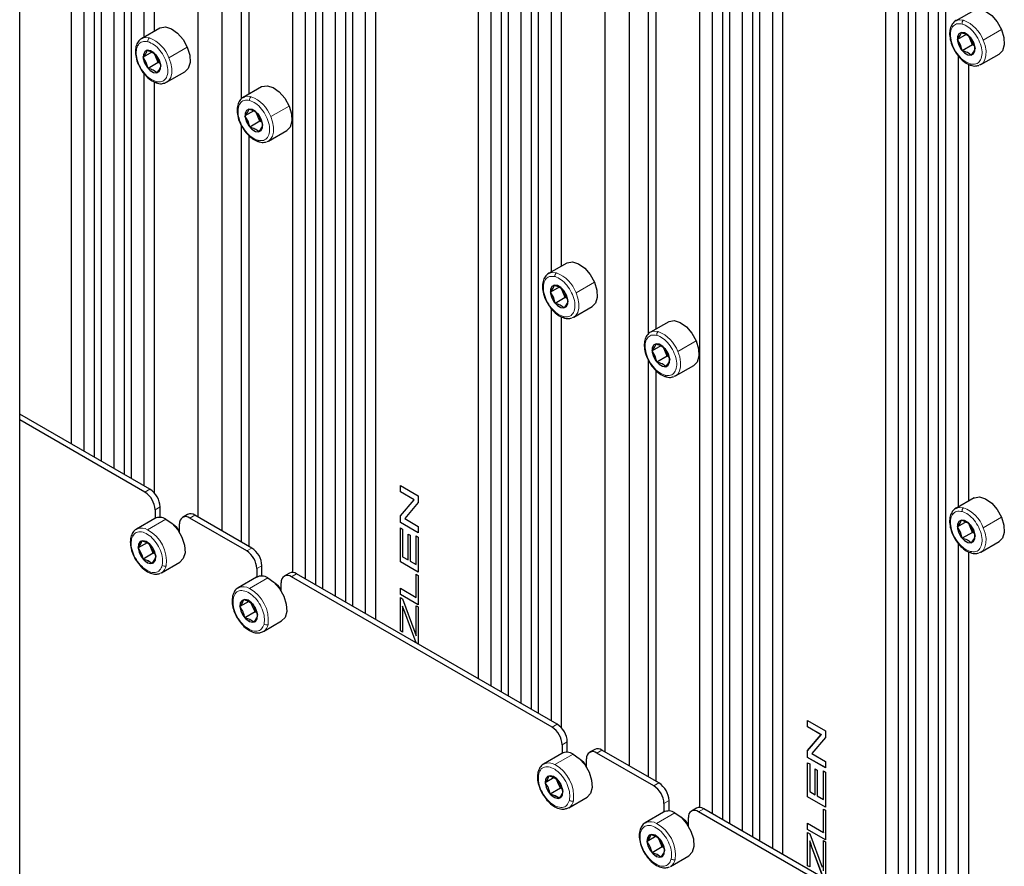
# Paper-space layout 'Blatt4' of a CAD drawing. Header units: millimetres. Extents: x 5 to 418, y 2 to 292.
# Tile 94 of 118: x 269 to 292, y 164 to 183. Entities that reach past the tile are written whole.
import ezdxf

# ---------------------------------------------------------------- set-up
doc = ezdxf.new("R2010")
doc.units = ezdxf.units.MM

psp = doc.layouts.new('Blatt4')

# ---------------------------------------------------------------- linework, layer by layer
at = {"color": 7, "linetype": 'Continuous', "lineweight": 25}
for p, q in [((269.157, 121.126), (269.157, 251.773)), ((270.347, 244.417), (270.347, 173.582)), ((270.642, 244.009), (270.642, 173.412)), ((270.878, 244.11), (270.878, 173.275)), ((271.042, 244.015), (271.042, 173.18)), ((271.337, 243.607), (271.337, 173.01)), ((271.573, 243.709), (271.573, 172.874)), ((271.737, 243.614), (271.737, 172.779)), ((273.841, 243.046), (273.841, 171.565)), ((273.281, 242.723), (273.281, 171.888)), ((275.473, 241.458), (275.473, 170.6)), ((275.768, 241.049), (275.768, 170.452)), ((276.004, 241.151), (276.004, 170.316)), ((276.168, 241.056), (276.168, 170.221)), ((276.463, 240.648), (276.463, 170.051)), ((276.699, 240.75), (276.699, 169.915)), ((276.864, 240.655), (276.864, 169.82)), ((277.394, 240.348), (277.394, 169.513)), ((277.159, 240.247), (277.159, 169.65)), ((279.775, 238.974), (279.775, 168.139)), ((280.07, 238.566), (280.07, 167.969)), ((280.306, 238.668), (280.306, 167.833)), ((280.47, 238.573), (280.47, 167.738)), ((280.765, 238.164), (280.765, 167.567)), ((281.001, 238.266), (281.001, 167.431)), ((281.166, 238.171), (281.166, 167.336)), ((283.269, 237.603), (283.269, 166.122)), ((282.709, 237.28), (282.709, 166.445)), ((284.901, 236.015), (284.901, 165.157)), ((285.196, 235.607), (285.196, 165.01)), ((285.432, 235.708), (285.432, 164.874)), ((285.596, 235.613), (285.596, 164.779)), ((285.891, 235.205), (285.891, 164.608)), ((286.127, 235.307), (286.127, 164.472)), ((286.292, 235.212), (286.292, 164.377)), ((286.822, 234.906), (286.822, 164.071)), ((286.587, 234.804), (286.587, 164.207)), ((289.203, 233.531), (289.203, 162.696)), ((289.498, 233.123), (289.498, 162.526)), ((289.734, 233.225), (289.734, 162.39)), ((289.898, 233.13), (289.898, 162.295)), ((290.429, 232.824), (290.429, 161.989)), ((290.193, 232.722), (290.193, 162.125)), ((290.594, 232.729), (290.594, 161.894)), ((272.033, 193.463), (272.033, 183)), ((272.268, 193.265), (272.268, 183.136)), ((274.283, 192.269), (274.283, 181.564)), ((274.46, 192.02), (274.46, 181.68)), ((281.461, 188.02), (281.461, 177.557)), ((281.696, 187.822), (281.696, 177.693)), ((283.711, 186.826), (283.711, 176.122)), ((283.888, 186.577), (283.888, 176.237)), ((291.257, 183.622), (290.832, 183.377)), ((272.4, 183.212), (271.976, 182.967)), ((291.076, 183.067), (290.874, 182.95)), ((290.945, 182.828), (290.874, 182.95)), ((291.165, 182.955), (291.133, 183.028)), ((291.22, 182.824), (291.165, 182.955)), ((291.17, 183.002), (291.241, 182.88)), ((291.241, 182.88), (291.281, 182.741)), ((272.22, 182.657), (272.017, 182.54)), ((290.985, 182.688), (290.945, 182.828)), ((291.22, 182.824), (290.985, 182.688)), ((291.264, 182.802), (291.22, 182.824)), ((272.089, 182.418), (272.017, 182.54)), ((272.129, 182.278), (272.089, 182.418)), ((272.364, 182.414), (272.129, 182.278)), ((272.308, 182.545), (272.277, 182.618)), ((272.364, 182.414), (272.308, 182.545)), ((272.313, 182.592), (272.385, 182.47)), ((272.408, 182.392), (272.364, 182.414)), ((272.385, 182.47), (272.425, 182.33)), ((290.889, 182.578), (290.889, 172.114)), ((291.416, 182.367), (291.84, 182.612)), ((272.559, 181.957), (272.984, 182.202)), ((291.125, 182.38), (291.125, 172.25)), ((272.033, 182.167), (272.033, 172.609)), ((272.268, 181.97), (272.268, 172.45)), ((274.757, 181.851), (274.333, 181.607)), ((274.577, 181.296), (274.374, 181.179)), ((274.446, 181.057), (274.374, 181.179)), ((274.486, 180.917), (274.446, 181.057)), ((274.721, 181.053), (274.486, 180.917)), ((274.665, 181.184), (274.634, 181.258)), ((274.721, 181.053), (274.665, 181.184)), ((274.67, 181.232), (274.742, 181.11)), ((274.765, 181.031), (274.721, 181.053)), ((274.742, 181.11), (274.782, 180.97)), ((274.283, 180.973), (274.283, 171.31)), ((274.916, 180.596), (275.341, 180.841)), ((274.46, 180.724), (274.46, 171.208)), ((281.829, 177.769), (281.404, 177.525)), ((281.648, 177.214), (281.445, 177.097)), ((281.736, 177.102), (281.705, 177.175)), ((281.517, 176.975), (281.445, 177.097)), ((281.557, 176.835), (281.517, 176.975)), ((281.792, 176.971), (281.557, 176.835)), ((281.792, 176.971), (281.736, 177.102)), ((281.741, 177.15), (281.813, 177.028)), ((281.836, 176.949), (281.792, 176.971)), ((281.813, 177.028), (281.853, 176.888)), ((281.461, 176.725), (281.461, 167.166)), ((281.988, 176.514), (282.412, 176.759)), ((281.696, 176.527), (281.696, 167.007)), ((284.186, 176.409), (283.761, 176.164)), ((284.005, 175.853), (283.803, 175.736)), ((284.094, 175.741), (284.062, 175.815)), ((283.874, 175.615), (283.803, 175.736)), ((283.914, 175.475), (283.874, 175.615)), ((284.149, 175.61), (283.914, 175.475)), ((284.149, 175.61), (284.094, 175.741)), ((284.099, 175.789), (284.17, 175.667)), ((284.193, 175.588), (284.149, 175.61)), ((284.17, 175.667), (284.21, 175.527)), ((283.711, 175.531), (283.711, 165.867)), ((284.345, 175.153), (284.769, 175.398)), ((283.888, 175.281), (283.888, 165.765)), ((272.174, 172.527), (269.157, 174.269)), ((272.056, 172.459), (269.157, 174.133)), ((277.975, 172.614), (278.387, 172.376)), ((277.975, 172.467), (277.975, 172.614)), ((277.976, 172.468), (277.976, 172.613)), ((277.976, 172.468), (277.975, 172.467)), ((278.291, 172.285), (277.975, 172.467)), ((278.292, 172.286), (277.976, 172.468)), ((277.975, 171.915), (278.291, 172.285)), ((277.976, 171.916), (278.292, 172.286)), ((278.387, 172.22), (278.072, 171.85)), ((278.292, 172.286), (278.291, 172.285)), ((278.387, 172.376), (278.387, 172.22)), ((291.257, 172.327), (290.832, 172.082)), ((272.291, 172.051), (272.291, 171.853)), ((272.409, 171.875), (272.409, 172.119)), ((273.044, 171.945), (272.926, 171.877)), ((274.531, 171.167), (273.211, 171.929)), ((272.283, 171.849), (271.858, 171.604)), ((272.857, 171.527), (272.857, 171.725)), ((274.413, 171.099), (273.093, 171.861)), ((277.976, 171.916), (277.975, 171.915)), ((277.975, 171.759), (277.975, 171.915)), ((277.976, 171.76), (277.975, 171.759)), ((278.387, 171.521), (277.975, 171.759)), ((277.976, 171.76), (277.976, 171.916)), ((278.387, 171.522), (277.976, 171.76)), ((278.072, 171.85), (278.387, 171.668)), ((291.076, 171.771), (290.874, 171.654)), ((291.165, 171.659), (291.133, 171.733)), ((291.17, 171.707), (291.241, 171.585)), ((271.858, 171.604), (271.876, 171.613)), ((277.975, 171.634), (278.023, 171.607)), ((277.975, 170.847), (277.975, 171.634)), ((277.976, 170.847), (277.976, 171.634)), ((278.023, 171.607), (278.023, 170.966)), ((278.149, 171.491), (278.197, 171.464)), ((278.149, 170.893), (278.149, 171.491)), ((278.151, 170.893), (278.151, 171.49)), ((278.387, 171.668), (278.387, 171.521)), ((290.945, 171.533), (290.874, 171.654)), ((290.985, 171.393), (290.945, 171.533)), ((291.22, 171.528), (290.985, 171.393)), ((291.22, 171.528), (291.165, 171.659)), ((291.264, 171.506), (291.22, 171.528)), ((291.241, 171.585), (291.281, 171.445)), ((272.107, 171.291), (271.9, 171.172)), ((271.989, 171.333), (272.106, 171.292)), ((272.106, 171.292), (272.192, 171.233)), ((272.192, 171.177), (272.157, 171.257)), ((278.197, 171.464), (278.197, 170.865)), ((278.34, 170.783), (278.34, 171.448)), ((278.34, 171.448), (278.387, 171.421)), ((278.341, 170.783), (278.341, 171.448)), ((278.387, 171.421), (278.387, 170.609)), ((290.889, 171.282), (290.889, 161.723)), ((291.416, 171.071), (291.84, 171.316)), ((272.25, 171.046), (272.015, 170.911)), ((272.25, 171.046), (272.192, 171.177)), ((272.291, 171.026), (272.25, 171.046)), ((291.125, 171.084), (291.125, 161.564)), ((272.132, 170.87), (272.015, 170.911)), ((272.218, 170.81), (272.132, 170.87)), ((272.442, 170.593), (272.866, 170.838)), ((278.387, 170.609), (277.975, 170.847)), ((277.976, 170.847), (277.975, 170.847)), ((278.387, 170.61), (277.976, 170.847)), ((278.023, 170.966), (278.149, 170.893)), ((278.151, 170.893), (278.149, 170.893)), ((278.197, 170.865), (278.34, 170.783)), ((278.341, 170.783), (278.34, 170.783)), ((272.442, 170.593), (272.424, 170.584)), ((274.648, 170.69), (274.648, 170.493)), ((274.766, 170.515), (274.766, 170.758)), ((275.401, 170.584), (275.283, 170.516)), ((281.602, 167.085), (275.568, 170.568)), ((278.34, 170.023), (278.34, 170.56)), ((278.34, 170.56), (278.387, 170.533)), ((278.341, 170.024), (278.341, 170.56)), ((274.64, 170.488), (274.215, 170.243)), ((275.214, 170.166), (275.214, 170.364)), ((281.484, 167.017), (275.45, 170.5)), ((278.387, 170.533), (278.387, 169.849)), ((274.215, 170.243), (274.233, 170.252)), ((277.975, 170.234), (278.34, 170.023)), ((277.975, 170.087), (277.975, 170.234)), ((277.976, 170.088), (277.976, 170.233)), ((274.464, 169.931), (274.257, 169.811)), ((274.346, 169.972), (274.463, 169.931)), ((274.463, 169.931), (274.549, 169.872)), ((274.549, 169.816), (274.514, 169.896)), ((277.976, 170.088), (277.975, 170.087)), ((278.387, 169.849), (277.975, 170.087)), ((277.975, 170.017), (278.023, 169.99)), ((277.975, 169.248), (277.975, 170.017)), ((278.387, 169.85), (277.976, 170.088)), ((277.976, 169.249), (277.976, 170.017)), ((278.023, 169.99), (278.308, 169.219)), ((278.341, 170.024), (278.34, 170.023)), ((274.607, 169.686), (274.372, 169.55)), ((274.607, 169.686), (274.549, 169.816)), ((274.648, 169.666), (274.607, 169.686)), ((278.024, 169.823), (278.023, 169.822)), ((278.023, 169.822), (278.023, 169.221)), ((278.338, 168.971), (278.075, 169.68)), ((278.339, 168.972), (278.076, 169.681)), ((278.34, 169.134), (278.34, 169.831)), ((278.34, 169.831), (278.387, 169.804)), ((278.341, 169.135), (278.341, 169.831)), ((278.387, 169.804), (278.387, 168.943)), ((274.489, 169.509), (274.372, 169.55)), ((274.575, 169.45), (274.489, 169.509)), ((274.799, 169.233), (275.223, 169.478)), ((274.799, 169.233), (274.781, 169.224)), ((277.976, 169.249), (277.975, 169.248)), ((278.023, 169.221), (277.975, 169.248)), ((278.023, 169.222), (277.976, 169.249)), ((278.308, 169.219), (278.34, 169.134)), ((278.339, 168.972), (278.338, 168.971)), ((278.387, 168.943), (278.338, 168.971)), ((278.387, 168.944), (278.339, 168.972)), ((278.341, 169.135), (278.34, 169.134)), ((287.403, 167.171), (287.816, 166.933)), ((287.403, 167.025), (287.403, 167.171)), ((287.404, 167.025), (287.404, 167.171)), ((287.719, 166.842), (287.403, 167.025)), ((287.404, 167.025), (287.403, 167.025)), ((287.72, 166.843), (287.404, 167.025)), ((287.816, 166.933), (287.816, 166.777)), ((287.403, 166.472), (287.719, 166.842)), ((287.404, 166.473), (287.72, 166.843)), ((287.816, 166.777), (287.5, 166.407)), ((287.72, 166.843), (287.719, 166.842)), ((281.719, 166.608), (281.719, 166.411)), ((281.837, 166.433), (281.837, 166.676)), ((282.472, 166.502), (282.354, 166.434)), ((283.959, 165.724), (282.639, 166.486)), ((287.404, 166.473), (287.403, 166.472)), ((287.403, 166.316), (287.403, 166.472)), ((287.404, 166.317), (287.404, 166.473)), ((281.711, 166.406), (281.286, 166.161)), ((282.285, 166.084), (282.285, 166.282)), ((283.841, 165.656), (282.521, 166.418)), ((287.404, 166.317), (287.403, 166.316)), ((287.816, 166.078), (287.403, 166.316)), ((287.816, 166.08), (287.404, 166.317)), ((287.5, 166.407), (287.816, 166.225)), ((287.816, 166.225), (287.816, 166.078)), ((281.286, 166.161), (281.304, 166.17)), ((287.403, 166.192), (287.451, 166.164)), ((287.403, 165.404), (287.403, 166.192)), ((287.404, 165.405), (287.404, 166.191)), ((287.451, 166.164), (287.451, 165.523)), ((287.578, 166.048), (287.625, 166.021)), ((287.578, 165.45), (287.578, 166.048)), ((287.579, 165.451), (287.579, 166.048)), ((287.625, 166.021), (287.625, 165.422)), ((287.768, 165.34), (287.768, 166.006)), ((287.768, 166.006), (287.816, 165.978)), ((287.769, 165.341), (287.769, 166.005)), ((281.535, 165.849), (281.328, 165.729)), ((281.417, 165.89), (281.534, 165.849)), ((281.534, 165.849), (281.62, 165.79)), ((281.62, 165.734), (281.585, 165.814)), ((287.816, 165.978), (287.816, 165.166)), ((281.678, 165.604), (281.443, 165.468)), ((281.678, 165.604), (281.62, 165.734)), ((281.719, 165.584), (281.678, 165.604)), ((281.56, 165.427), (281.443, 165.468)), ((281.646, 165.368), (281.56, 165.427)), ((281.87, 165.151), (282.294, 165.396)), ((284.194, 165.072), (284.194, 165.316)), ((287.404, 165.405), (287.403, 165.404)), ((287.816, 165.166), (287.403, 165.404)), ((287.816, 165.167), (287.404, 165.405)), ((287.451, 165.523), (287.578, 165.45)), ((287.579, 165.451), (287.578, 165.45)), ((287.625, 165.422), (287.768, 165.34)), ((287.769, 165.341), (287.768, 165.34)), ((281.87, 165.151), (281.852, 165.142)), ((284.077, 165.248), (284.077, 165.05)), ((284.829, 165.142), (284.711, 165.074)), ((291.03, 161.642), (284.996, 165.125)), ((287.768, 164.58), (287.768, 165.118)), ((287.768, 165.118), (287.816, 165.09)), ((287.769, 164.581), (287.769, 165.117)), ((287.816, 165.09), (287.816, 164.406)), ((284.068, 165.045), (283.643, 164.8)), ((284.642, 164.723), (284.642, 164.921)), ((290.912, 161.574), (284.878, 165.057)), ((283.643, 164.8), (283.661, 164.809)), ((287.403, 164.791), (287.768, 164.58)), ((287.403, 164.644), (287.403, 164.791)), ((287.404, 164.645), (287.403, 164.644)), ((287.816, 164.406), (287.403, 164.644)), ((287.404, 164.645), (287.404, 164.79)), ((287.816, 164.408), (287.404, 164.645)), ((283.892, 164.488), (283.685, 164.368)), ((283.774, 164.529), (283.891, 164.488)), ((283.891, 164.488), (283.977, 164.429)), ((283.978, 164.373), (283.942, 164.453)), ((287.403, 164.575), (287.451, 164.547)), ((287.403, 163.805), (287.403, 164.575)), ((287.404, 163.806), (287.404, 164.574)), ((287.451, 164.547), (287.737, 163.776)), ((287.769, 164.581), (287.768, 164.58)), ((284.035, 164.243), (283.8, 164.107)), ((284.035, 164.243), (283.978, 164.373)), ((284.076, 164.223), (284.035, 164.243)), ((287.451, 164.38), (287.451, 163.778)), ((287.452, 164.38), (287.451, 164.38)), ((287.766, 163.529), (287.503, 164.238)), ((287.767, 163.529), (287.504, 164.238)), ((287.768, 163.691), (287.768, 164.389)), ((287.768, 164.389), (287.816, 164.361)), ((287.769, 163.692), (287.769, 164.388)), ((287.816, 164.361), (287.816, 163.5)), ((283.917, 164.066), (283.8, 164.107)), ((284.003, 164.007), (283.917, 164.066)), ((284.227, 163.79), (284.651, 164.035)), ((287.404, 163.806), (287.403, 163.805)), ((287.451, 163.778), (287.403, 163.805)), ((287.451, 163.779), (287.404, 163.806))]:
    psp.add_line(p, q, dxfattribs=at)
at = {"color": 7, "linetype": 'Continuous', "lineweight": 18}
for p, q in [((291.469, 182.933), (291.894, 183.178)), ((291.185, 182.962), (291.165, 182.955)), ((291.241, 182.88), (291.249, 182.875)), ((272.613, 182.523), (273.037, 182.768)), ((290.945, 182.828), (290.905, 182.814)), ((272.089, 182.418), (272.049, 182.404)), ((272.328, 182.551), (272.308, 182.545)), ((272.385, 182.47), (272.392, 182.465)), ((274.97, 181.163), (275.394, 181.407)), ((274.446, 181.057), (274.406, 181.044)), ((274.685, 181.191), (274.665, 181.184)), ((274.742, 181.11), (274.749, 181.105)), ((282.041, 177.08), (282.465, 177.325)), ((281.517, 176.975), (281.477, 176.962)), ((281.757, 177.109), (281.736, 177.102)), ((281.813, 177.028), (281.82, 177.023)), ((284.398, 175.72), (284.823, 175.965)), ((283.874, 175.615), (283.834, 175.601)), ((284.114, 175.748), (284.094, 175.741)), ((284.17, 175.667), (284.177, 175.662)), ((272.056, 172.459), (272.174, 172.527)), ((272.409, 172.119), (272.291, 172.051)), ((273.211, 171.929), (273.093, 171.861)), ((272.119, 171.591), (272.544, 171.836)), ((291.469, 171.638), (291.894, 171.883)), ((290.945, 171.533), (290.905, 171.519)), ((291.185, 171.666), (291.165, 171.659)), ((291.241, 171.585), (291.249, 171.58)), ((272.106, 171.292), (272.088, 171.316)), ((274.413, 171.099), (274.531, 171.167)), ((272.132, 170.87), (272.118, 170.826)), ((274.766, 170.758), (274.648, 170.69)), ((275.568, 170.568), (275.45, 170.5)), ((274.476, 170.23), (274.901, 170.475)), ((274.463, 169.931), (274.445, 169.956)), ((278.076, 169.681), (278.075, 169.68)), ((274.489, 169.509), (274.475, 169.466)), ((281.484, 167.017), (281.602, 167.085)), ((281.837, 166.676), (281.719, 166.608)), ((282.639, 166.486), (282.521, 166.418)), ((281.548, 166.148), (281.972, 166.393)), ((281.534, 165.849), (281.516, 165.873)), ((283.841, 165.656), (283.959, 165.724)), ((281.56, 165.427), (281.546, 165.384)), ((284.194, 165.316), (284.077, 165.248)), ((284.996, 165.125), (284.878, 165.057)), ((283.905, 164.788), (284.329, 165.033)), ((283.891, 164.488), (283.873, 164.513)), ((287.504, 164.238), (287.503, 164.238)), ((283.917, 164.066), (283.903, 164.023))]:
    psp.add_line(p, q, dxfattribs=at)
at = {"color": 7, "linetype": 'Continuous', "lineweight": 25, "flags": 128}
for points in [[(291.257, 183.622), (291.266, 183.627), (291.386, 183.649), (291.526, 183.606), (291.668, 183.504), (291.796, 183.355), (291.894, 183.178)], [(290.832, 183.377), (290.847, 183.385), (290.869, 183.394)], [(272.4, 183.212), (272.41, 183.217), (272.53, 183.239), (272.669, 183.196), (272.812, 183.094), (272.939, 182.945), (273.037, 182.768)], [(291.249, 182.875), (291.193, 182.974), (291.119, 183.052), (291.039, 183.099), (290.965, 183.108), (290.908, 183.076), (290.876, 183.009), (290.875, 182.917), (290.905, 182.814)], [(291.894, 183.178), (291.95, 182.994), (291.958, 182.824), (291.916, 182.689), (291.84, 182.612)], [(271.976, 182.967), (271.991, 182.975), (272.013, 182.984)], [(290.905, 182.814), (290.961, 182.716), (291.035, 182.637), (291.115, 182.59), (291.189, 182.582), (291.246, 182.614), (291.278, 182.68), (291.278, 182.772), (291.249, 182.875)], [(272.392, 182.465), (272.336, 182.564), (272.263, 182.642), (272.183, 182.689), (272.109, 182.698), (272.051, 182.666), (272.02, 182.599), (272.019, 182.507), (272.049, 182.404)], [(273.037, 182.768), (273.094, 182.584), (273.102, 182.414), (273.06, 182.279), (272.984, 182.202)], [(272.049, 182.404), (272.105, 182.306), (272.179, 182.227), (272.259, 182.18), (272.333, 182.172), (272.39, 182.203), (272.421, 182.27), (272.422, 182.362), (272.392, 182.465)], [(291.416, 182.367), (291.401, 182.359), (291.379, 182.35)], [(272.559, 181.957), (272.545, 181.949), (272.523, 181.94)], [(274.757, 181.851), (274.767, 181.857), (274.887, 181.878), (275.026, 181.835), (275.169, 181.733), (275.296, 181.585), (275.394, 181.407)], [(274.333, 181.607), (274.348, 181.614), (274.37, 181.623)], [(274.749, 181.105), (274.693, 181.203), (274.62, 181.282), (274.54, 181.329), (274.466, 181.337), (274.408, 181.305), (274.377, 181.239), (274.376, 181.147), (274.406, 181.044)], [(275.394, 181.407), (275.451, 181.223), (275.459, 181.053), (275.417, 180.919), (275.341, 180.841)], [(274.406, 181.044), (274.462, 180.945), (274.536, 180.867), (274.616, 180.82), (274.69, 180.811), (274.747, 180.843), (274.778, 180.91), (274.779, 181.002), (274.749, 181.105)], [(274.916, 180.596), (274.902, 180.588), (274.88, 180.58)], [(281.829, 177.769), (281.838, 177.775), (281.958, 177.796), (282.097, 177.753), (282.24, 177.651), (282.368, 177.503), (282.465, 177.325)], [(281.404, 177.525), (281.419, 177.532), (281.441, 177.541)], [(281.82, 177.023), (281.764, 177.121), (281.691, 177.2), (281.611, 177.247), (281.537, 177.255), (281.479, 177.223), (281.448, 177.157), (281.447, 177.065), (281.477, 176.962)], [(282.465, 177.325), (282.522, 177.141), (282.53, 176.971), (282.488, 176.837), (282.412, 176.759)], [(281.477, 176.962), (281.533, 176.863), (281.607, 176.785), (281.687, 176.737), (281.761, 176.729), (281.818, 176.761), (281.849, 176.828), (281.85, 176.92), (281.82, 177.023)], [(281.988, 176.514), (281.973, 176.506), (281.951, 176.498)], [(284.186, 176.409), (284.195, 176.414), (284.315, 176.435), (284.454, 176.392), (284.597, 176.29), (284.725, 176.142), (284.823, 175.965)], [(283.761, 176.164), (283.776, 176.172), (283.798, 176.18)], [(284.177, 175.662), (284.121, 175.76), (284.048, 175.839), (283.968, 175.886), (283.894, 175.894), (283.836, 175.863), (283.805, 175.796), (283.804, 175.704), (283.834, 175.601)], [(284.823, 175.965), (284.879, 175.78), (284.887, 175.61), (284.845, 175.476), (284.769, 175.398)], [(283.834, 175.601), (283.89, 175.503), (283.964, 175.424), (284.044, 175.377), (284.118, 175.368), (284.175, 175.4), (284.206, 175.467), (284.207, 175.559), (284.177, 175.662)], [(284.345, 175.153), (284.33, 175.146), (284.308, 175.137)], [(291.257, 172.327), (291.266, 172.332), (291.386, 172.353), (291.526, 172.31), (291.668, 172.208), (291.796, 172.06), (291.894, 171.883)], [(290.832, 172.082), (290.847, 172.09), (290.869, 172.098)], [(272.544, 171.836), (272.686, 171.737), (272.815, 171.591), (272.915, 171.415), (272.974, 171.23), (272.985, 171.059), (272.946, 170.922), (272.866, 170.838)], [(272.857, 171.565), (272.796, 171.641), (272.71, 171.713)], [(291.249, 171.58), (291.193, 171.678), (291.119, 171.757), (291.039, 171.804), (290.965, 171.812), (290.908, 171.781), (290.876, 171.714), (290.875, 171.622), (290.905, 171.519)], [(291.894, 171.883), (291.95, 171.698), (291.958, 171.528), (291.916, 171.394), (291.84, 171.316)], [(290.905, 171.519), (290.961, 171.421), (291.035, 171.342), (291.115, 171.295), (291.189, 171.286), (291.246, 171.318), (291.278, 171.385), (291.278, 171.477), (291.249, 171.58)], [(272.088, 171.316), (272.011, 171.336), (271.948, 171.316), (271.908, 171.258), (271.898, 171.172), (271.92, 171.07), (271.969, 170.969), (272.039, 170.884), (272.118, 170.826)], [(272.118, 170.826), (272.195, 170.807), (272.258, 170.827), (272.298, 170.885), (272.307, 170.971), (272.286, 171.072), (272.237, 171.173), (272.167, 171.259), (272.088, 171.316)], [(291.416, 171.071), (291.401, 171.064), (291.379, 171.055)], [(274.901, 170.475), (275.043, 170.376), (275.172, 170.23), (275.272, 170.054), (275.331, 169.869), (275.342, 169.698), (275.303, 169.561), (275.223, 169.478)], [(275.214, 170.204), (275.153, 170.28), (275.067, 170.353)], [(274.445, 169.956), (274.368, 169.975), (274.305, 169.955), (274.265, 169.897), (274.255, 169.811), (274.277, 169.71), (274.326, 169.609), (274.396, 169.523), (274.475, 169.466)], [(274.475, 169.466), (274.552, 169.446), (274.615, 169.466), (274.655, 169.524), (274.664, 169.61), (274.643, 169.711), (274.594, 169.813), (274.524, 169.898), (274.445, 169.956)], [(278.075, 169.68), (278.046, 169.76), (278.023, 169.822)], [(278.076, 169.681), (278.047, 169.761), (278.024, 169.823)], [(281.972, 166.393), (282.114, 166.294), (282.243, 166.148), (282.343, 165.972), (282.402, 165.787), (282.413, 165.616), (282.374, 165.479), (282.294, 165.396)], [(282.285, 166.122), (282.224, 166.198), (282.138, 166.271)], [(281.516, 165.873), (281.439, 165.893), (281.376, 165.873), (281.336, 165.815), (281.326, 165.729), (281.348, 165.628), (281.397, 165.527), (281.467, 165.441), (281.546, 165.384)], [(281.546, 165.384), (281.623, 165.364), (281.686, 165.384), (281.726, 165.442), (281.735, 165.528), (281.714, 165.629), (281.665, 165.731), (281.595, 165.816), (281.516, 165.873)], [(284.329, 165.033), (284.471, 164.934), (284.6, 164.787), (284.7, 164.611), (284.759, 164.426), (284.77, 164.255), (284.731, 164.119), (284.651, 164.035)], [(284.642, 164.761), (284.581, 164.837), (284.499, 164.907)], [(283.873, 164.513), (283.796, 164.533), (283.733, 164.512), (283.693, 164.455), (283.683, 164.368), (283.705, 164.267), (283.754, 164.166), (283.824, 164.08), (283.903, 164.023)], [(283.903, 164.023), (283.98, 164.003), (284.043, 164.024), (284.083, 164.081), (284.092, 164.167), (284.071, 164.269), (284.022, 164.37), (283.952, 164.456), (283.873, 164.513)], [(287.503, 164.238), (287.474, 164.317), (287.451, 164.38)], [(287.504, 164.238), (287.475, 164.318), (287.452, 164.38)]]:
    psp.add_lwpolyline(points, dxfattribs=at)
at = {"color": 7, "linetype": 'Continuous', "lineweight": 18, "flags": 128}
for points in [[(290.869, 183.394), (290.926, 183.404), (291.016, 183.394)], [(272.013, 182.984), (272.07, 182.994), (272.16, 182.984)], [(291.469, 182.933), (291.512, 182.808), (291.534, 182.686), (291.533, 182.575), (291.509, 182.48), (291.465, 182.407), (291.416, 182.367)], [(272.613, 182.523), (272.656, 182.398), (272.678, 182.276), (272.677, 182.165), (272.653, 182.07), (272.608, 181.997), (272.559, 181.957)], [(274.37, 181.623), (274.427, 181.634), (274.517, 181.623)], [(274.97, 181.163), (275.013, 181.037), (275.035, 180.916), (275.034, 180.804), (275.01, 180.709), (274.965, 180.636), (274.916, 180.596)], [(281.441, 177.541), (281.498, 177.551), (281.588, 177.541)], [(282.041, 177.08), (282.084, 176.955), (282.106, 176.834), (282.105, 176.722), (282.081, 176.627), (282.036, 176.554), (281.988, 176.514)], [(283.798, 176.18), (283.855, 176.191), (283.945, 176.181)], [(284.398, 175.72), (284.441, 175.595), (284.463, 175.473), (284.462, 175.362), (284.438, 175.267), (284.394, 175.193), (284.345, 175.153)], [(290.869, 172.098), (290.926, 172.109), (291.016, 172.099)], [(291.469, 171.638), (291.512, 171.513), (291.534, 171.391), (291.533, 171.28), (291.509, 171.185), (291.465, 171.111), (291.416, 171.071)]]:
    psp.add_lwpolyline(points, dxfattribs=at)
at = {"color": 7, "linetype": 'Continuous', "lineweight": 18}
for centre, radius, start, end in [((291.064, 183.324), 0.0845, 124.5534, 191.769), ((290.731, 182.66), 0.787, 20.2798, 68.759), ((272.208, 182.914), 0.0845, 124.5534, 191.769), ((271.875, 182.25), 0.787, 20.2798, 68.759), ((291.218, 182.388), 0.0458, 187.3995, 250.4925), ((272.362, 181.978), 0.0458, 187.3995, 250.4925), ((274.565, 181.554), 0.0845, 124.5534, 191.769), ((274.232, 180.89), 0.787, 20.2798, 68.759), ((274.719, 180.618), 0.0458, 187.3995, 250.4925), ((281.636, 177.472), 0.0845, 124.5534, 191.769), ((281.303, 176.808), 0.787, 20.2798, 68.759), ((281.79, 176.536), 0.0458, 187.3995, 250.4925), ((283.993, 176.111), 0.0845, 124.5534, 191.769), ((283.66, 175.447), 0.787, 20.2798, 68.759), ((284.147, 175.175), 0.0458, 187.3995, 250.4925), ((291.064, 172.029), 0.0845, 124.5534, 191.769), ((290.731, 171.365), 0.787, 20.2798, 68.759), ((271.975, 171.347), 0.284, 59.4213, 110.5393), ((271.711, 170.851), 0.846, 353.4075, 61.0872), ((271.774, 171.412), 0.0446, 171.0828, 233.7025), ((291.218, 171.093), 0.0458, 187.3995, 250.4925), ((272.314, 170.797), 0.241, 302.0392, 349.6367), ((272.513, 170.831), 0.0859, 229.4671, 295.6142), ((274.332, 169.986), 0.284, 59.4213, 110.5393), ((274.068, 169.49), 0.846, 353.4075, 61.0872), ((274.131, 170.052), 0.0446, 171.0828, 233.7025), ((274.671, 169.437), 0.241, 302.0392, 349.6367), ((274.871, 169.471), 0.0859, 229.4671, 295.6142), ((281.403, 165.904), 0.284, 59.4213, 110.5393), ((281.139, 165.408), 0.846, 353.4075, 61.0872), ((281.202, 165.97), 0.0446, 171.0828, 233.7025), ((281.742, 165.354), 0.241, 302.0392, 349.6367), ((281.942, 165.389), 0.0859, 229.4671, 295.6142), ((283.76, 164.543), 0.284, 59.4213, 110.5393), ((283.496, 164.048), 0.846, 353.4075, 61.0872), ((283.559, 164.609), 0.0446, 171.0828, 233.7025), ((284.099, 163.994), 0.241, 302.0392, 349.6367), ((284.299, 164.028), 0.0859, 229.4671, 295.6142)]:
    psp.add_arc(centre, radius, start, end, dxfattribs=at)
at = {"color": 7, "linetype": 'Continuous', "lineweight": 25}
for centre, radius, start, end in [((291.511, 183.104), 0.377, 192.9465, 203.3173), ((291.544, 183.114), 0.412, 202.8226, 226.0928), ((272.655, 182.694), 0.377, 192.9465, 203.3173), ((272.688, 182.704), 0.412, 202.8226, 226.0928), ((275.012, 181.333), 0.377, 192.9465, 203.3173), ((275.045, 181.344), 0.412, 202.8226, 226.0928), ((282.083, 177.251), 0.377, 192.9465, 203.3173), ((282.116, 177.262), 0.412, 202.8226, 226.0928), ((284.44, 175.89), 0.377, 192.9465, 203.3173), ((284.473, 175.901), 0.412, 202.8226, 226.0928), ((271.78, 172.028), 0.512, 2.6055, 57.3945), ((271.898, 172.096), 0.512, 2.6055, 57.3945), ((273.113, 171.792), 0.168, 54.3824, 114.3071), ((272.402, 171.619), 0.259, 56.9376, 117.547), ((273.001, 171.748), 0.146, 50.7967, 189.214), ((291.511, 171.808), 0.377, 192.9465, 203.3173), ((291.544, 171.819), 0.412, 202.8226, 226.0928), ((272.539, 171.331), 0.38, 192.7507, 203.9678), ((272.569, 171.34), 0.411, 203.4257, 226.2382), ((274.137, 170.667), 0.512, 2.6055, 57.3945), ((274.255, 170.735), 0.512, 2.6055, 57.3945), ((275.47, 170.432), 0.168, 54.3824, 114.3071), ((274.759, 170.258), 0.259, 56.9376, 117.547), ((275.358, 170.387), 0.146, 50.7967, 189.214), ((274.896, 169.97), 0.38, 192.7507, 203.9678), ((274.926, 169.979), 0.411, 203.4257, 226.2382), ((281.208, 166.585), 0.512, 2.6055, 57.3945), ((281.326, 166.653), 0.512, 2.6055, 57.3945), ((282.429, 166.305), 0.146, 50.7967, 189.214), ((282.541, 166.35), 0.168, 54.3824, 114.3071), ((281.83, 166.176), 0.259, 56.9376, 117.547), ((281.967, 165.888), 0.38, 192.7507, 203.9678), ((281.997, 165.897), 0.411, 203.4257, 226.2382), ((283.565, 165.224), 0.512, 2.6055, 57.3945), ((283.683, 165.292), 0.512, 2.6055, 57.3945), ((284.786, 164.944), 0.146, 50.7967, 189.214), ((284.898, 164.989), 0.168, 54.3824, 114.3071), ((284.188, 164.816), 0.259, 56.9376, 117.547), ((284.324, 164.528), 0.38, 192.7507, 203.9678), ((284.354, 164.537), 0.411, 203.4257, 226.2382)]:
    psp.add_arc(centre, radius, start, end, dxfattribs=at)
for points, knots in [([(290.878, 183.395), (290.874, 183.395), (290.831, 183.389), (290.767, 183.332), (290.708, 183.231), (290.685, 183.099), (290.703, 182.948), (290.732, 182.836), (290.76, 182.784), (290.761, 182.783)], [0, 0, 0, 0, 0.019717, 0.212051, 0.397623, 0.589224, 0.791459, 0.996485, 1, 1, 1, 1]), ([(290.874, 182.95), (290.897, 182.981), (290.943, 183.042), (290.958, 183.085), (290.966, 183.107)], [0, 0, 0, 0, 0.500362, 1, 1, 1, 1]), ([(290.966, 183.107), (291.008, 183.094), (291.091, 183.068), (291.144, 183.024), (291.17, 183.002)], [0, 0, 0, 0, 0.5004301, 1, 1, 1, 1]), ([(272.022, 182.985), (272.018, 182.985), (271.975, 182.979), (271.911, 182.922), (271.852, 182.821), (271.829, 182.689), (271.847, 182.538), (271.875, 182.426), (271.904, 182.374), (271.905, 182.373)], [0, 0, 0, 0, 0.019717, 0.212051, 0.397623, 0.589224, 0.791459, 0.996485, 1, 1, 1, 1]), ([(272.017, 182.54), (272.041, 182.571), (272.087, 182.632), (272.102, 182.675), (272.11, 182.697)], [0, 0, 0, 0, 0.5003625, 1, 1, 1, 1]), ([(272.11, 182.697), (272.151, 182.684), (272.235, 182.658), (272.287, 182.614), (272.313, 182.592)], [0, 0, 0, 0, 0.5004301, 1, 1, 1, 1]), ([(290.761, 182.783), (290.787, 182.732), (290.839, 182.628), (290.951, 182.495), (291.074, 182.392), (291.161, 182.361), (291.202, 182.345)], [0, 0, 0, 0, 0.248621, 0.502147, 0.75754, 1, 1, 1, 1]), ([(291.189, 182.583), (291.163, 182.605), (291.111, 182.649), (291.027, 182.675), (290.985, 182.688)], [0, 0, 0, 0, 0.50043, 1, 1, 1, 1]), ([(291.281, 182.741), (291.274, 182.719), (291.259, 182.676), (291.212, 182.614), (291.189, 182.583)], [0, 0, 0, 0, 0.500362, 1, 1, 1, 1]), ([(271.905, 182.373), (271.93, 182.322), (271.982, 182.218), (272.094, 182.085), (272.218, 181.982), (272.304, 181.951), (272.346, 181.935)], [0, 0, 0, 0, 0.248621, 0.502147, 0.75754, 1, 1, 1, 1]), ([(272.333, 182.173), (272.307, 182.195), (272.255, 182.239), (272.171, 182.265), (272.129, 182.278)], [0, 0, 0, 0, 0.50043, 1, 1, 1, 1]), ([(272.425, 182.33), (272.418, 182.309), (272.403, 182.266), (272.356, 182.204), (272.333, 182.173)], [0, 0, 0, 0, 0.500362, 1, 1, 1, 1]), ([(291.202, 182.345), (291.226, 182.34), (291.284, 182.327), (291.338, 182.341), (291.37, 182.349)], [0, 0, 0, 0, 0.409801, 1, 1, 1, 1]), ([(272.346, 181.935), (272.37, 181.93), (272.428, 181.917), (272.482, 181.931), (272.514, 181.939)], [0, 0, 0, 0, 0.409801, 1, 1, 1, 1]), ([(274.379, 181.625), (274.375, 181.624), (274.332, 181.618), (274.268, 181.561), (274.209, 181.461), (274.186, 181.329), (274.204, 181.177), (274.232, 181.065), (274.261, 181.013), (274.262, 181.013)], [0, 0, 0, 0, 0.019717, 0.212051, 0.397623, 0.589224, 0.791459, 0.996485, 1, 1, 1, 1]), ([(274.374, 181.179), (274.398, 181.21), (274.444, 181.271), (274.459, 181.315), (274.467, 181.336)], [0, 0, 0, 0, 0.5003625, 1, 1, 1, 1]), ([(274.467, 181.336), (274.508, 181.323), (274.592, 181.298), (274.644, 181.254), (274.67, 181.232)], [0, 0, 0, 0, 0.5004301, 1, 1, 1, 1]), ([(274.262, 181.013), (274.287, 180.961), (274.339, 180.857), (274.451, 180.724), (274.575, 180.622), (274.661, 180.59), (274.703, 180.575)], [0, 0, 0, 0, 0.248621, 0.502147, 0.75754, 1, 1, 1, 1]), ([(274.69, 180.813), (274.664, 180.835), (274.612, 180.879), (274.528, 180.904), (274.486, 180.917)], [0, 0, 0, 0, 0.50043, 1, 1, 1, 1]), ([(274.782, 180.97), (274.775, 180.948), (274.76, 180.905), (274.713, 180.843), (274.69, 180.813)], [0, 0, 0, 0, 0.500362, 1, 1, 1, 1]), ([(274.703, 180.575), (274.727, 180.569), (274.785, 180.557), (274.839, 180.57), (274.871, 180.578)], [0, 0, 0, 0, 0.409801, 1, 1, 1, 1]), ([(281.45, 177.542), (281.446, 177.542), (281.403, 177.536), (281.339, 177.479), (281.28, 177.379), (281.257, 177.246), (281.275, 177.095), (281.304, 176.983), (281.332, 176.931), (281.333, 176.931)], [0, 0, 0, 0, 0.0197172, 0.2120514, 0.3976234, 0.589224, 0.7914587, 0.9964852, 1, 1, 1, 1]), ([(281.445, 177.097), (281.469, 177.128), (281.515, 177.189), (281.53, 177.233), (281.538, 177.254)], [0, 0, 0, 0, 0.5003625, 1, 1, 1, 1]), ([(281.538, 177.254), (281.58, 177.241), (281.663, 177.216), (281.715, 177.171), (281.741, 177.15)], [0, 0, 0, 0, 0.5004301, 1, 1, 1, 1]), ([(281.333, 176.931), (281.358, 176.879), (281.411, 176.775), (281.522, 176.642), (281.646, 176.54), (281.732, 176.508), (281.774, 176.493)], [0, 0, 0, 0, 0.248621, 0.502147, 0.75754, 1, 1, 1, 1]), ([(281.761, 176.731), (281.735, 176.753), (281.683, 176.797), (281.599, 176.822), (281.557, 176.835)], [0, 0, 0, 0, 0.50043, 1, 1, 1, 1]), ([(281.853, 176.888), (281.846, 176.866), (281.831, 176.823), (281.784, 176.761), (281.761, 176.731)], [0, 0, 0, 0, 0.500362, 1, 1, 1, 1]), ([(281.774, 176.493), (281.798, 176.487), (281.856, 176.475), (281.91, 176.488), (281.942, 176.496)], [0, 0, 0, 0, 0.409801, 1, 1, 1, 1]), ([(283.807, 176.182), (283.803, 176.181), (283.76, 176.176), (283.696, 176.119), (283.637, 176.018), (283.614, 175.886), (283.632, 175.735), (283.661, 175.623), (283.689, 175.571), (283.69, 175.57)], [0, 0, 0, 0, 0.0197172, 0.2120514, 0.3976234, 0.589224, 0.7914587, 0.9964852, 1, 1, 1, 1]), ([(283.803, 175.736), (283.826, 175.767), (283.872, 175.829), (283.887, 175.872), (283.895, 175.894)], [0, 0, 0, 0, 0.5003625, 1, 1, 1, 1]), ([(283.895, 175.894), (283.937, 175.881), (284.02, 175.855), (284.072, 175.811), (284.099, 175.789)], [0, 0, 0, 0, 0.5004301, 1, 1, 1, 1]), ([(283.69, 175.57), (283.715, 175.518), (283.768, 175.414), (283.879, 175.281), (284.003, 175.179), (284.089, 175.147), (284.131, 175.132)], [0, 0, 0, 0, 0.248621, 0.502147, 0.75754, 1, 1, 1, 1]), ([(284.118, 175.37), (284.092, 175.392), (284.04, 175.436), (283.956, 175.462), (283.914, 175.475)], [0, 0, 0, 0, 0.50043, 1, 1, 1, 1]), ([(284.21, 175.527), (284.203, 175.505), (284.188, 175.462), (284.141, 175.401), (284.118, 175.37)], [0, 0, 0, 0, 0.500362, 1, 1, 1, 1]), ([(284.131, 175.132), (284.155, 175.127), (284.213, 175.114), (284.267, 175.127), (284.299, 175.135)], [0, 0, 0, 0, 0.409801, 1, 1, 1, 1]), ([(290.878, 172.1), (290.874, 172.099), (290.831, 172.093), (290.767, 172.037), (290.708, 171.936), (290.685, 171.804), (290.703, 171.653), (290.732, 171.541), (290.76, 171.489), (290.761, 171.488)], [0, 0, 0, 0, 0.019717, 0.212051, 0.397623, 0.589224, 0.791459, 0.996485, 1, 1, 1, 1]), ([(290.874, 171.654), (290.897, 171.685), (290.943, 171.747), (290.958, 171.79), (290.966, 171.811)], [0, 0, 0, 0, 0.500362, 1, 1, 1, 1]), ([(290.966, 171.811), (291.008, 171.799), (291.091, 171.773), (291.144, 171.729), (291.17, 171.707)], [0, 0, 0, 0, 0.5004301, 1, 1, 1, 1]), ([(271.881, 171.611), (271.874, 171.609), (271.83, 171.597), (271.77, 171.531), (271.743, 171.456), (271.73, 171.419)], [0, 0, 0, 0, 0.093993, 0.55327, 1, 1, 1, 1]), ([(290.761, 171.488), (290.787, 171.436), (290.839, 171.332), (290.951, 171.199), (291.074, 171.097), (291.161, 171.065), (291.202, 171.05)], [0, 0, 0, 0, 0.248621, 0.502147, 0.75754, 1, 1, 1, 1]), ([(271.73, 171.419), (271.726, 171.395), (271.713, 171.325), (271.723, 171.193), (271.773, 171.033), (271.824, 170.919), (271.862, 170.871), (271.864, 170.869)], [0, 0, 0, 0, 0.149785, 0.426078, 0.704684, 0.982771, 1, 1, 1, 1]), ([(271.9, 171.172), (271.923, 171.203), (271.968, 171.266), (271.982, 171.311), (271.989, 171.333)], [0, 0, 0, 0, 0.50043, 1, 1, 1, 1]), ([(291.189, 171.288), (291.163, 171.31), (291.111, 171.354), (291.027, 171.38), (290.985, 171.393)], [0, 0, 0, 0, 0.50043, 1, 1, 1, 1]), ([(291.281, 171.445), (291.274, 171.423), (291.259, 171.38), (291.212, 171.319), (291.189, 171.288)], [0, 0, 0, 0, 0.500362, 1, 1, 1, 1]), ([(272.015, 170.911), (272.003, 170.959), (271.981, 171.055), (271.927, 171.133), (271.9, 171.172)], [0, 0, 0, 0, 0.500362, 1, 1, 1, 1]), ([(272.192, 171.233), (272.219, 171.194), (272.273, 171.116), (272.296, 171.02), (272.307, 170.972)], [0, 0, 0, 0, 0.500362, 1, 1, 1, 1]), ([(291.202, 171.05), (291.226, 171.045), (291.284, 171.032), (291.338, 171.045), (291.37, 171.053)], [0, 0, 0, 0, 0.409801, 1, 1, 1, 1]), ([(271.864, 170.869), (271.896, 170.824), (271.963, 170.732), (272.087, 170.629), (272.215, 170.569), (272.331, 170.551), (272.393, 170.576), (272.419, 170.586)], [0, 0, 0, 0, 0.2056758, 0.426382, 0.6500806, 0.8501943, 1, 1, 1, 1]), ([(272.307, 170.972), (272.3, 170.949), (272.286, 170.905), (272.241, 170.842), (272.218, 170.81)], [0, 0, 0, 0, 0.5004301, 1, 1, 1, 1]), ([(274.238, 170.25), (274.231, 170.248), (274.187, 170.236), (274.127, 170.171), (274.1, 170.096), (274.087, 170.059)], [0, 0, 0, 0, 0.093993, 0.55327, 1, 1, 1, 1]), ([(274.087, 170.059), (274.083, 170.034), (274.07, 169.965), (274.08, 169.833), (274.13, 169.672), (274.181, 169.559), (274.219, 169.511), (274.221, 169.508)], [0, 0, 0, 0, 0.149785, 0.426078, 0.704684, 0.982771, 1, 1, 1, 1]), ([(274.257, 169.811), (274.28, 169.842), (274.325, 169.905), (274.339, 169.95), (274.346, 169.972)], [0, 0, 0, 0, 0.50043, 1, 1, 1, 1]), ([(274.549, 169.872), (274.576, 169.833), (274.63, 169.755), (274.653, 169.659), (274.664, 169.611)], [0, 0, 0, 0, 0.500362, 1, 1, 1, 1]), ([(274.372, 169.55), (274.36, 169.598), (274.338, 169.694), (274.284, 169.772), (274.257, 169.811)], [0, 0, 0, 0, 0.500362, 1, 1, 1, 1]), ([(274.221, 169.508), (274.253, 169.464), (274.32, 169.372), (274.444, 169.269), (274.572, 169.208), (274.688, 169.191), (274.75, 169.215), (274.776, 169.225)], [0, 0, 0, 0, 0.2056758, 0.426382, 0.6500806, 0.8501943, 1, 1, 1, 1]), ([(274.664, 169.611), (274.657, 169.589), (274.643, 169.544), (274.598, 169.481), (274.575, 169.45)], [0, 0, 0, 0, 0.5004301, 1, 1, 1, 1]), ([(281.309, 166.168), (281.302, 166.166), (281.258, 166.154), (281.198, 166.089), (281.172, 166.014), (281.158, 165.977)], [0, 0, 0, 0, 0.093993, 0.55327, 1, 1, 1, 1]), ([(281.158, 165.977), (281.154, 165.952), (281.141, 165.883), (281.151, 165.751), (281.201, 165.59), (281.252, 165.477), (281.29, 165.429), (281.292, 165.426)], [0, 0, 0, 0, 0.149785, 0.426078, 0.704684, 0.982771, 1, 1, 1, 1]), ([(281.328, 165.729), (281.351, 165.76), (281.396, 165.823), (281.41, 165.868), (281.417, 165.89)], [0, 0, 0, 0, 0.50043, 1, 1, 1, 1]), ([(281.62, 165.79), (281.647, 165.751), (281.701, 165.673), (281.724, 165.577), (281.735, 165.529)], [0, 0, 0, 0, 0.500362, 1, 1, 1, 1]), ([(281.443, 165.468), (281.431, 165.516), (281.409, 165.612), (281.355, 165.69), (281.328, 165.729)], [0, 0, 0, 0, 0.500362, 1, 1, 1, 1]), ([(281.292, 165.426), (281.324, 165.382), (281.391, 165.29), (281.515, 165.187), (281.643, 165.126), (281.759, 165.109), (281.821, 165.133), (281.847, 165.143)], [0, 0, 0, 0, 0.205676, 0.426382, 0.650081, 0.850194, 1, 1, 1, 1]), ([(281.735, 165.529), (281.728, 165.506), (281.714, 165.462), (281.669, 165.399), (281.646, 165.368)], [0, 0, 0, 0, 0.5004301, 1, 1, 1, 1]), ([(283.666, 164.808), (283.659, 164.805), (283.615, 164.793), (283.555, 164.728), (283.529, 164.653), (283.515, 164.616)], [0, 0, 0, 0, 0.093993, 0.55327, 1, 1, 1, 1]), ([(283.515, 164.616), (283.511, 164.592), (283.498, 164.522), (283.508, 164.39), (283.558, 164.23), (283.609, 164.116), (283.647, 164.068), (283.649, 164.065)], [0, 0, 0, 0, 0.149785, 0.426078, 0.704684, 0.982771, 1, 1, 1, 1]), ([(283.685, 164.368), (283.708, 164.4), (283.753, 164.463), (283.767, 164.507), (283.774, 164.529)], [0, 0, 0, 0, 0.50043, 1, 1, 1, 1]), ([(283.977, 164.429), (284.004, 164.39), (284.058, 164.312), (284.081, 164.216), (284.092, 164.168)], [0, 0, 0, 0, 0.500362, 1, 1, 1, 1]), ([(283.8, 164.107), (283.789, 164.155), (283.766, 164.251), (283.712, 164.329), (283.685, 164.368)], [0, 0, 0, 0, 0.500362, 1, 1, 1, 1]), ([(283.649, 164.065), (283.681, 164.021), (283.748, 163.929), (283.872, 163.826), (284, 163.765), (284.116, 163.748), (284.178, 163.772), (284.204, 163.783)], [0, 0, 0, 0, 0.205676, 0.426382, 0.650081, 0.850194, 1, 1, 1, 1]), ([(284.092, 164.168), (284.085, 164.146), (284.071, 164.101), (284.026, 164.038), (284.003, 164.007)], [0, 0, 0, 0, 0.5004301, 1, 1, 1, 1])]:
    psp.add_open_spline(points, degree=3, knots=knots, dxfattribs=at)
at = {"color": 7, "linetype": 'Continuous', "lineweight": 18}
for points in [[(291.172, 182.383), (291.125, 182.402), (291.03, 182.44), (290.89, 182.578), (290.78, 182.752), (290.715, 182.941), (290.705, 183.115), (290.752, 183.247), (290.847, 183.323), (290.937, 183.312), (290.981, 183.307)], [(290.981, 183.307), (291.029, 183.288), (291.124, 183.25), (291.264, 183.112), (291.374, 182.938), (291.439, 182.749), (291.449, 182.575), (291.402, 182.443), (291.307, 182.367), (291.217, 182.377), (291.172, 182.383)], [(272.316, 181.972), (272.269, 181.992), (272.173, 182.03), (272.034, 182.168), (271.924, 182.341), (271.859, 182.531), (271.849, 182.705), (271.896, 182.837), (271.991, 182.913), (272.08, 182.902), (272.125, 182.897)], [(272.125, 182.897), (272.173, 182.878), (272.268, 182.84), (272.407, 182.702), (272.517, 182.528), (272.582, 182.339), (272.593, 182.165), (272.546, 182.033), (272.45, 181.957), (272.361, 181.967), (272.316, 181.972)], [(274.673, 180.612), (274.626, 180.631), (274.53, 180.669), (274.391, 180.807), (274.281, 180.981), (274.216, 181.17), (274.206, 181.344), (274.253, 181.476), (274.348, 181.552), (274.437, 181.542), (274.482, 181.536)], [(274.482, 181.536), (274.53, 181.517), (274.625, 181.479), (274.764, 181.341), (274.874, 181.167), (274.94, 180.978), (274.95, 180.804), (274.903, 180.672), (274.807, 180.596), (274.718, 180.607), (274.673, 180.612)], [(281.744, 176.53), (281.697, 176.549), (281.602, 176.587), (281.462, 176.725), (281.352, 176.899), (281.287, 177.088), (281.277, 177.262), (281.324, 177.394), (281.419, 177.47), (281.509, 177.46), (281.553, 177.454)], [(281.553, 177.454), (281.601, 177.435), (281.696, 177.397), (281.835, 177.259), (281.945, 177.085), (282.011, 176.896), (282.021, 176.722), (281.974, 176.59), (281.878, 176.514), (281.789, 176.524), (281.744, 176.53)], [(284.101, 175.169), (284.054, 175.188), (283.959, 175.227), (283.819, 175.364), (283.709, 175.538), (283.644, 175.727), (283.634, 175.902), (283.681, 176.034), (283.776, 176.11), (283.866, 176.099), (283.91, 176.094)], [(283.91, 176.094), (283.958, 176.075), (284.053, 176.036), (284.193, 175.898), (284.303, 175.725), (284.368, 175.536), (284.378, 175.361), (284.331, 175.229), (284.235, 175.153), (284.146, 175.164), (284.101, 175.169)], [(291.172, 171.087), (291.125, 171.106), (291.03, 171.144), (290.89, 171.282), (290.78, 171.456), (290.715, 171.645), (290.705, 171.82), (290.752, 171.952), (290.847, 172.027), (290.937, 172.017), (290.981, 172.012)], [(290.981, 172.012), (291.029, 171.993), (291.124, 171.954), (291.264, 171.816), (291.374, 171.643), (291.439, 171.454), (291.449, 171.279), (291.402, 171.147), (291.307, 171.071), (291.217, 171.082), (291.172, 171.087)], [(271.748, 171.377), (271.765, 171.419), (271.798, 171.504), (271.909, 171.553), (272.046, 171.532), (272.192, 171.44), (272.325, 171.292), (272.423, 171.111), (272.476, 170.921), (272.464, 170.818), (272.458, 170.766)], [(272.458, 170.766), (272.441, 170.724), (272.408, 170.639), (272.297, 170.59), (272.16, 170.61), (272.014, 170.702), (271.881, 170.85), (271.783, 171.031), (271.73, 171.222), (271.742, 171.325), (271.748, 171.377)], [(274.105, 170.016), (274.122, 170.058), (274.155, 170.143), (274.266, 170.192), (274.403, 170.171), (274.549, 170.08), (274.682, 169.932), (274.78, 169.751), (274.833, 169.56), (274.821, 169.457), (274.815, 169.405)], [(274.815, 169.405), (274.798, 169.363), (274.765, 169.278), (274.654, 169.229), (274.517, 169.25), (274.371, 169.342), (274.238, 169.49), (274.14, 169.671), (274.087, 169.861), (274.099, 169.964), (274.105, 170.016)], [(281.176, 165.934), (281.193, 165.976), (281.226, 166.061), (281.337, 166.11), (281.474, 166.089), (281.62, 165.998), (281.753, 165.849), (281.851, 165.669), (281.904, 165.478), (281.892, 165.375), (281.886, 165.323)], [(281.886, 165.323), (281.869, 165.281), (281.836, 165.196), (281.725, 165.147), (281.588, 165.168), (281.442, 165.26), (281.309, 165.408), (281.211, 165.589), (281.158, 165.779), (281.17, 165.882), (281.176, 165.934)], [(283.533, 164.573), (283.55, 164.616), (283.583, 164.701), (283.694, 164.75), (283.831, 164.729), (283.977, 164.637), (284.11, 164.489), (284.208, 164.308), (284.261, 164.118), (284.249, 164.014), (284.243, 163.963)], [(284.243, 163.963), (284.226, 163.92), (284.193, 163.835), (284.082, 163.786), (283.945, 163.807), (283.799, 163.899), (283.666, 164.047), (283.568, 164.228), (283.515, 164.418), (283.527, 164.521), (283.533, 164.573)]]:
    psp.add_open_spline(points, degree=3, dxfattribs=at)

doc.saveas('drawing.dxf')
